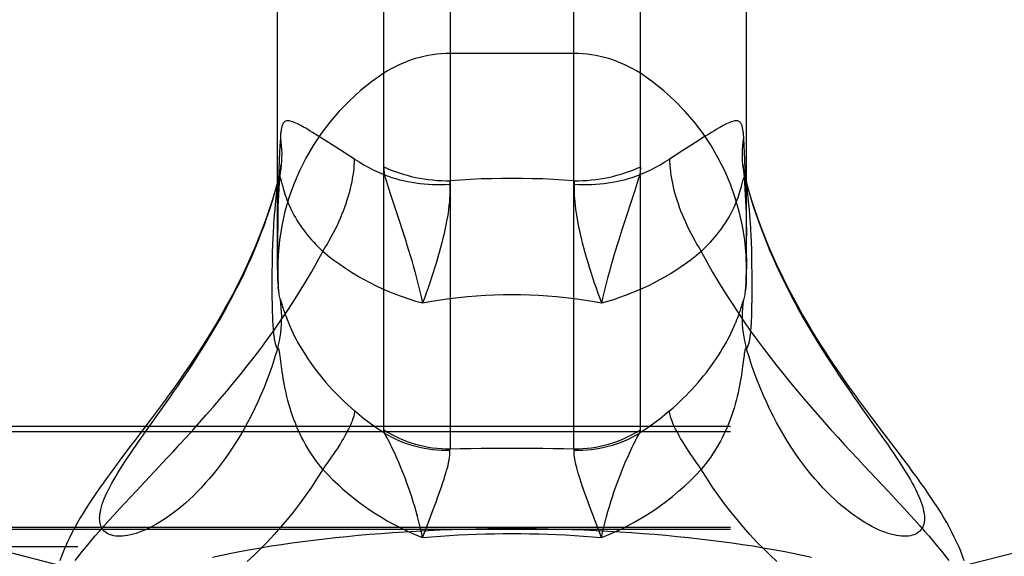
# Model space of a CAD drawing. Header units: inches. Extents: x 0 to 212, y 0 to 138.
# Tile 162 of 256: x 36.481 to 37.495, y 100.088 to 100.641. Entities that reach past the tile are written whole.
import ezdxf

# ---------------------------------------------------------------- set-up
doc = ezdxf.new("R2010")
doc.units = ezdxf.units.IN
doc.header["$LTSCALE"] = 11.6875
doc.header["$MEASUREMENT"] = 0
doc.linetypes.add('HIDDEN', pattern=[0.2, 0.1, -0.1])
doc.layers.get('0').update_dxf_attribs({"linetype": 'CONTINUOUS'})
doc.layers.add('DEFAULT_2', color=8, linetype='HIDDEN')

msp = doc.modelspace()

# ---------------------------------------------------------------- linework, layer by layer
at = {"color": 7, "linetype": 'Continuous'}
for p, q in [((36.9239, 102.2692), (36.9239, 100.199)), ((37.0514, 100.199), (37.0514, 102.2692)), ((36.8555, 100.2187), (36.8555, 102.2488)), ((37.1198, 100.2187), (37.1198, 102.2488)), ((36.7462, 100.3837), (36.7462, 102.0466)), ((37.2292, 100.3837), (37.2292, 102.0466)), ((36.746, 100.4719), (36.7462, 100.4727)), ((36.7462, 100.4725), (36.746, 100.4719)), ((37.2309, 100.4675), (37.2292, 100.4737)), ((37.2292, 100.4727), (37.2293, 100.4719)), ((37.2293, 100.4719), (37.2292, 100.4725)), ((37.2345, 100.4052), (37.2343, 100.411)), ((36.7407, 100.4023), (36.7406, 100.3966)), ((37.2347, 100.3995), (37.2345, 100.4052)), ((36.7406, 100.3966), (36.7405, 100.3911)), ((37.2348, 100.3939), (37.2347, 100.3995)), ((37.2348, 100.3884), (37.2348, 100.3939)), ((36.7404, 100.3829), (36.7404, 100.3744)), ((37.2349, 100.3801), (37.2348, 100.3884)), ((36.7404, 100.3744), (36.7404, 100.3626)), ((37.2349, 100.3685), (37.2349, 100.3801)), ((36.7404, 100.3626), (36.7404, 100.3544)), ((36.7471, 100.3624), (36.7471, 100.3624)), ((37.2281, 100.361), (37.2282, 100.3624)), ((37.2282, 100.3624), (37.2282, 100.3624)), ((37.2349, 100.3598), (37.2349, 100.3685)), ((36.7404, 100.3544), (36.7405, 100.3492)), ((36.7497, 100.3509), (36.7499, 100.3501)), ((37.2348, 100.3467), (37.2349, 100.3518)), ((37.2349, 100.3518), (37.2349, 100.3598)), ((36.7405, 100.3492), (36.7406, 100.3442)), ((36.7406, 100.3442), (36.7407, 100.3393)), ((36.7499, 100.3501), (36.7508, 100.3471)), ((36.7508, 100.3471), (36.7513, 100.3455)), ((36.7513, 100.3455), (36.752, 100.3435)), ((37.2243, 100.3463), (37.2254, 100.3501)), ((36.7492, 100.2921), (36.7488, 100.295)), ((36.7502, 100.2838), (36.7492, 100.2921)), ((36.6279, 100.2416), (36.6355, 100.2524)), ((36.6101, 100.2166), (36.6279, 100.2416)), ((36.6036, 100.2073), (36.6101, 100.2166)), ((37.3652, 100.2165), (37.3685, 100.2119)), ((36.9065, 100.1367), (36.9098, 100.1454)), ((36.9012, 100.1226), (36.9065, 100.1367)), ((37.0799, 100.1078), (37.0705, 100.1321)), ((36.8955, 100.1078), (36.9012, 100.1226))]:
    msp.add_line(p, q, dxfattribs=at)
for points in [[(36.7462, 100.4737), (36.7444, 100.4675), (36.7413, 100.4569), (36.7379, 100.4466), (36.7344, 100.4364), (36.7308, 100.4265), (36.727, 100.4168), (36.7231, 100.4072), (36.719, 100.3978), (36.7149, 100.3887), (36.7107, 100.3797), (36.7064, 100.3709), (36.702, 100.3623), (36.6975, 100.3538), (36.693, 100.3456), (36.6884, 100.3375), (36.6838, 100.3295), (36.6791, 100.3216), (36.6743, 100.3139), (36.6696, 100.3063), (36.6648, 100.2988), (36.6599, 100.2915), (36.655, 100.2842), (36.6501, 100.277), (36.6452, 100.27), (36.6403, 100.263), (36.6353, 100.2561), (36.6303, 100.2492), (36.6253, 100.2423), (36.6201, 100.2354), (36.615, 100.2285)], [(36.6355, 100.2524), (36.6394, 100.258), (36.6433, 100.2637), (36.6473, 100.2695), (36.6513, 100.2754), (36.6554, 100.2815), (36.6594, 100.2877), (36.6635, 100.294), (36.6676, 100.3004), (36.6717, 100.307), (36.6758, 100.3137), (36.6799, 100.3205), (36.684, 100.3275), (36.6881, 100.3345), (36.6921, 100.3418), (36.6961, 100.3491), (36.7001, 100.3566), (36.704, 100.3641), (36.7078, 100.3718), (36.7116, 100.3797), (36.7153, 100.3876), (36.7188, 100.3956), (36.7223, 100.4038), (36.7257, 100.412), (36.729, 100.4204), (36.7322, 100.4288), (36.7352, 100.4373), (36.7381, 100.4458), (36.7409, 100.4545), (36.7435, 100.4632), (36.746, 100.4719)], [(36.746, 100.4719), (36.7452, 100.4644), (36.7444, 100.4575), (36.7438, 100.4511), (36.7433, 100.4454), (36.7428, 100.4401), (36.7424, 100.4354), (36.7421, 100.4311), (36.7419, 100.4272), (36.7416, 100.4236), (36.7415, 100.4202), (36.7413, 100.4171), (36.7412, 100.414), (36.741, 100.411), (36.7409, 100.4081), (36.7407, 100.4023)], [(37.2343, 100.411), (37.2342, 100.414), (37.234, 100.4171), (37.2339, 100.4203), (37.2337, 100.4236), (37.2335, 100.4272), (37.2332, 100.4312), (37.2329, 100.4354), (37.2325, 100.4402), (37.2321, 100.4454), (37.2315, 100.4511), (37.2309, 100.4575), (37.2302, 100.4644), (37.2293, 100.4719)], [(37.2293, 100.4719), (37.2318, 100.4632), (37.2344, 100.4545), (37.2372, 100.4458), (37.2401, 100.4373), (37.2431, 100.4288), (37.2463, 100.4204), (37.2496, 100.412), (37.253, 100.4038), (37.2565, 100.3956), (37.2601, 100.3876), (37.2638, 100.3797), (37.2675, 100.3718), (37.2713, 100.3641), (37.2752, 100.3566), (37.2792, 100.3491), (37.2832, 100.3418), (37.2872, 100.3345), (37.2913, 100.3274), (37.2954, 100.3205), (37.2995, 100.3137), (37.3036, 100.307), (37.3077, 100.3004), (37.3118, 100.294), (37.3159, 100.2877), (37.32, 100.2815), (37.324, 100.2754), (37.328, 100.2695), (37.332, 100.2637), (37.3359, 100.258), (37.3398, 100.2524), (37.3437, 100.2469), (37.3474, 100.2416), (37.3652, 100.2165)], [(37.371, 100.2145), (37.3604, 100.2285), (37.3552, 100.2355), (37.3501, 100.2424), (37.345, 100.2492), (37.34, 100.2561), (37.335, 100.263), (37.3301, 100.27), (37.3252, 100.2771), (37.3203, 100.2842), (37.3154, 100.2915), (37.3106, 100.2989), (37.3057, 100.3063), (37.301, 100.3139), (37.2962, 100.3217), (37.2916, 100.3295), (37.2869, 100.3375), (37.2823, 100.3456), (37.2778, 100.3539), (37.2734, 100.3623), (37.269, 100.3709), (37.2647, 100.3797), (37.2604, 100.3887), (37.2563, 100.3979), (37.2522, 100.4072), (37.2483, 100.4168), (37.2445, 100.4265), (37.2409, 100.4365), (37.2374, 100.4466), (37.234, 100.457), (37.2309, 100.4675)], [(36.7405, 100.3911), (36.7405, 100.3884), (36.7404, 100.3829)], [(36.7471, 100.3624), (36.7472, 100.361), (36.7474, 100.3594), (36.7476, 100.3578), (36.7479, 100.3563), (36.7482, 100.3549), (36.7486, 100.3537), (36.749, 100.3528)], [(37.2263, 100.3528), (37.2268, 100.3537), (37.2271, 100.3549), (37.2274, 100.3563), (37.2277, 100.3578), (37.2279, 100.3594), (37.2281, 100.361)], [(36.746, 100.3019), (36.7471, 100.3061), (36.748, 100.3103), (36.7487, 100.3145), (36.7494, 100.3187), (36.7498, 100.3229), (36.7502, 100.3272), (36.7503, 100.3315), (36.7504, 100.3357), (36.7502, 100.34), (36.75, 100.3443), (36.7496, 100.3485), (36.749, 100.3528)], [(36.749, 100.3528), (36.7491, 100.3526), (36.7492, 100.3524), (36.7492, 100.3522), (36.7493, 100.3519), (36.7494, 100.3516), (36.7495, 100.3513), (36.7497, 100.3509)], [(37.2293, 100.3019), (37.2283, 100.3061), (37.2274, 100.3103), (37.2266, 100.3145), (37.226, 100.3187), (37.2255, 100.3229), (37.2252, 100.3272), (37.225, 100.3315), (37.225, 100.3357), (37.2251, 100.34), (37.2254, 100.3443), (37.2258, 100.3485), (37.2263, 100.3528)], [(37.2254, 100.3501), (37.2257, 100.3509), (37.2258, 100.3513), (37.2259, 100.3516), (37.226, 100.3519), (37.2261, 100.3522), (37.2262, 100.3524), (37.2263, 100.3526), (37.2263, 100.3528)], [(36.752, 100.3435), (36.7524, 100.3423), (36.7528, 100.341), (36.7533, 100.3396), (36.7538, 100.338), (36.7545, 100.3362), (36.7552, 100.3343), (36.756, 100.3322), (36.757, 100.3298), (36.758, 100.3273), (36.7592, 100.3246), (36.7605, 100.3217), (36.7619, 100.3187), (36.7634, 100.3156), (36.7651, 100.3124), (36.7668, 100.3091), (36.7687, 100.3057), (36.7707, 100.3023), (36.7728, 100.2989), (36.7751, 100.2954), (36.7774, 100.2918), (36.7798, 100.2883), (36.7823, 100.2848), (36.7849, 100.2813), (36.7875, 100.2778), (36.7903, 100.2744), (36.7931, 100.2709), (36.796, 100.2675), (36.799, 100.2641), (36.8021, 100.2607), (36.8052, 100.2574), (36.8084, 100.2541), (36.8117, 100.2508), (36.815, 100.2476), (36.8184, 100.2444), (36.8219, 100.2412), (36.8254, 100.2381)], [(37.1499, 100.2381), (37.1535, 100.2412), (37.1569, 100.2444), (37.1603, 100.2476), (37.1636, 100.2508), (37.1669, 100.2541), (37.1701, 100.2574), (37.1732, 100.2607), (37.1763, 100.2641), (37.1793, 100.2675), (37.1822, 100.2709), (37.185, 100.2744), (37.1878, 100.2778), (37.1905, 100.2813), (37.193, 100.2848), (37.1955, 100.2883), (37.198, 100.2918), (37.2003, 100.2954), (37.2025, 100.2988), (37.2046, 100.3023), (37.2066, 100.3057), (37.2085, 100.3091), (37.2103, 100.3124), (37.2119, 100.3156), (37.2134, 100.3187), (37.2148, 100.3217), (37.2161, 100.3246), (37.2173, 100.3273), (37.2184, 100.3298), (37.2193, 100.3322), (37.2201, 100.3343), (37.2209, 100.3362), (37.2215, 100.338), (37.222, 100.3396), (37.2225, 100.341), (37.223, 100.3423), (37.2233, 100.3435), (37.2237, 100.3445), (37.2243, 100.3463)], [(37.2293, 100.3019), (37.2302, 100.3036), (37.2309, 100.3055), (37.2315, 100.3076), (37.2321, 100.3098), (37.2325, 100.3121), (37.2329, 100.3144), (37.2332, 100.3167), (37.2335, 100.319), (37.2337, 100.3212), (37.2339, 100.3233), (37.234, 100.3255), (37.2342, 100.3277), (37.2343, 100.3299), (37.2344, 100.3322), (37.2345, 100.3345), (37.2346, 100.3369), (37.2347, 100.3393), (37.2347, 100.3417), (37.2348, 100.3467)], [(36.7407, 100.3393), (36.7408, 100.3369), (36.7408, 100.3345), (36.7409, 100.3322), (36.741, 100.3299), (36.7412, 100.3277), (36.7413, 100.3255), (36.7415, 100.3233), (36.7417, 100.3211), (36.7419, 100.3189), (36.7421, 100.3167), (36.7425, 100.3144), (36.7428, 100.3121), (36.7433, 100.3098), (36.7438, 100.3076), (36.7444, 100.3055), (36.7452, 100.3036), (36.746, 100.3019)], [(36.746, 100.3019), (36.7435, 100.2938), (36.7409, 100.2857), (36.7381, 100.2778), (36.7352, 100.27), (36.7322, 100.2624), (36.729, 100.2548), (36.7257, 100.2475), (36.7223, 100.2403), (36.7188, 100.2332), (36.7153, 100.2263), (36.7116, 100.2197), (36.7078, 100.2131), (36.704, 100.2068), (36.7001, 100.2007), (36.6961, 100.1948), (36.6921, 100.1891), (36.6881, 100.1836), (36.684, 100.1783), (36.6799, 100.1732), (36.6758, 100.1683), (36.6717, 100.1636), (36.6676, 100.1591), (36.6635, 100.1549), (36.6594, 100.1508), (36.6554, 100.1469), (36.6513, 100.1433), (36.6473, 100.1398), (36.6433, 100.1366), (36.6394, 100.1335), (36.6355, 100.1307), (36.6317, 100.128), (36.6279, 100.1255), (36.6242, 100.1232), (36.6206, 100.1211), (36.617, 100.1192), (36.6135, 100.1174), (36.6101, 100.1158), (36.6068, 100.1144), (36.6036, 100.1132), (36.6005, 100.1121), (36.5975, 100.1112), (36.5945, 100.1105), (36.5917, 100.1099), (36.589, 100.1095), (36.5865, 100.1092), (36.584, 100.1091), (36.5817, 100.1091), (36.5794, 100.1093), (36.5774, 100.1096), (36.5754, 100.1101), (36.5736, 100.1107), (36.5719, 100.1114), (36.5704, 100.1122), (36.5689, 100.1132), (36.5677, 100.1143), (36.5666, 100.1156), (36.5656, 100.1169), (36.5648, 100.1184), (36.5641, 100.12), (36.5636, 100.1217), (36.5632, 100.1235), (36.563, 100.1255), (36.5629, 100.1275), (36.563, 100.1297), (36.5632, 100.1319), (36.5636, 100.1343), (36.5641, 100.1368), (36.5648, 100.1394)], [(36.7488, 100.295), (36.7486, 100.2962), (36.7484, 100.2972), (36.7483, 100.2982), (36.7481, 100.299), (36.748, 100.2997), (36.7479, 100.3003), (36.7477, 100.3009), (36.7476, 100.3013), (36.7475, 100.3017), (36.7473, 100.302), (36.7472, 100.3023), (36.747, 100.3024), (36.7469, 100.3025), (36.7467, 100.3026), (36.7466, 100.3025), (36.7464, 100.3024), (36.7462, 100.3022), (36.746, 100.3019)], [(37.2293, 100.3019), (37.2291, 100.3022), (37.2289, 100.3024), (37.2288, 100.3025), (37.2286, 100.3026), (37.2284, 100.3025), (37.2283, 100.3024), (37.2281, 100.3023), (37.228, 100.302), (37.2279, 100.3017), (37.2277, 100.3013), (37.2276, 100.3009), (37.2275, 100.3003), (37.2273, 100.2997), (37.2272, 100.299), (37.227, 100.2982), (37.2269, 100.2973), (37.2267, 100.2962), (37.2266, 100.295), (37.2264, 100.2936)], [(37.2832, 100.1891), (37.2792, 100.1948), (37.2752, 100.2007), (37.2713, 100.2068), (37.2675, 100.2131), (37.2638, 100.2197), (37.2601, 100.2263), (37.2565, 100.2332), (37.253, 100.2403), (37.2496, 100.2475), (37.2463, 100.2548), (37.2431, 100.2624), (37.2401, 100.27), (37.2372, 100.2778), (37.2344, 100.2857), (37.2318, 100.2938), (37.2293, 100.3019)], [(37.2264, 100.2936), (37.2251, 100.2838), (37.2248, 100.2812), (37.2243, 100.2783), (37.2239, 100.2751), (37.2233, 100.2717), (37.2227, 100.2682), (37.222, 100.2645), (37.2213, 100.2608), (37.2205, 100.2569), (37.2195, 100.253), (37.2185, 100.249), (37.2175, 100.245), (37.2163, 100.241), (37.215, 100.2371), (37.2137, 100.2331), (37.2123, 100.2292), (37.2108, 100.2254), (37.2092, 100.2216), (37.2076, 100.2178), (37.2059, 100.2142), (37.2041, 100.2106), (37.2022, 100.207), (37.2003, 100.2035), (37.1983, 100.2001), (37.1963, 100.1968), (37.1941, 100.1935), (37.192, 100.1903), (37.1897, 100.1871), (37.1874, 100.184), (37.185, 100.181), (37.1826, 100.178)], [(36.7927, 100.178), (36.7903, 100.181), (36.7879, 100.184), (36.7856, 100.1871), (36.7834, 100.1903), (36.7812, 100.1935), (36.7791, 100.1968), (36.777, 100.2001), (36.775, 100.2035), (36.7731, 100.207), (36.7712, 100.2106), (36.7694, 100.2142), (36.7677, 100.2178), (36.7661, 100.2216), (36.7645, 100.2254), (36.763, 100.2292), (36.7616, 100.2331), (36.7603, 100.2371), (36.759, 100.241), (36.7579, 100.245), (36.7568, 100.249), (36.7558, 100.253), (36.7549, 100.2569), (36.754, 100.2608), (36.7533, 100.2645), (36.7526, 100.2682), (36.752, 100.2717), (36.7515, 100.2751), (36.751, 100.2783), (36.7506, 100.2812), (36.7502, 100.2838)], [(36.615, 100.2285), (36.6044, 100.2145), (36.5991, 100.2076), (36.5938, 100.2007), (36.5838, 100.1875)], [(36.8254, 100.2381), (36.8253, 100.2369), (36.8252, 100.2356), (36.8249, 100.2342), (36.8246, 100.2327), (36.8241, 100.2311), (36.8235, 100.2294), (36.8229, 100.2276), (36.8221, 100.2257), (36.8212, 100.2237), (36.8203, 100.2216), (36.8192, 100.2195), (36.818, 100.2172), (36.8168, 100.2148), (36.8154, 100.2124), (36.814, 100.2099), (36.8125, 100.2073), (36.8108, 100.2047), (36.8091, 100.2019), (36.8074, 100.1991), (36.8055, 100.1963), (36.8035, 100.1934), (36.8015, 100.1904), (36.7994, 100.1874), (36.7972, 100.1843), (36.795, 100.1812), (36.7927, 100.178)], [(36.8563, 100.2153), (36.8508, 100.2188), (36.8454, 100.2224), (36.8402, 100.2261), (36.8351, 100.23), (36.8302, 100.234), (36.8254, 100.2381)], [(37.1499, 100.2381), (37.1452, 100.234), (37.1402, 100.23), (37.1351, 100.2261), (37.1299, 100.2224), (37.1245, 100.2188), (37.1191, 100.2153)], [(37.1826, 100.178), (37.1803, 100.1812), (37.1781, 100.1843), (37.1759, 100.1874), (37.1738, 100.1904), (37.1718, 100.1934), (37.1698, 100.1963), (37.168, 100.1991), (37.1662, 100.2019), (37.1645, 100.2047), (37.1629, 100.2073), (37.1613, 100.2099), (37.1599, 100.2124), (37.1586, 100.2148), (37.1573, 100.2172), (37.1561, 100.2195), (37.1551, 100.2216), (37.1541, 100.2237), (37.1532, 100.2257), (37.1525, 100.2276), (37.1518, 100.2294), (37.1512, 100.2311), (37.1508, 100.2327), (37.1504, 100.2342), (37.1501, 100.2356), (37.15, 100.2369), (37.1499, 100.2381)], [(36.8563, 100.2153), (36.856, 100.2159), (36.8558, 100.2165), (36.8557, 100.2171), (36.8556, 100.2176), (36.8555, 100.2182), (36.8555, 100.2187)], [(36.8555, 100.2187), (36.8593, 100.2163), (36.8632, 100.2141), (36.8672, 100.2121), (36.8713, 100.2102), (36.8754, 100.2084), (36.8796, 100.2068), (36.8839, 100.2053), (36.8882, 100.204), (36.8926, 100.2028), (36.897, 100.2018), (36.9014, 100.201), (36.9059, 100.2003), (36.9104, 100.1997), (36.9149, 100.1993), (36.9194, 100.1991), (36.9239, 100.199)], [(37.0514, 100.199), (37.056, 100.1991), (37.0605, 100.1993), (37.065, 100.1997), (37.0695, 100.2003), (37.0739, 100.201), (37.0784, 100.2018), (37.0828, 100.2028), (37.0871, 100.204), (37.0914, 100.2053), (37.0957, 100.2068), (37.0999, 100.2084), (37.104, 100.2102), (37.1081, 100.2121), (37.1121, 100.2141), (37.116, 100.2163), (37.1198, 100.2187)], [(37.1191, 100.2153), (37.1193, 100.2159), (37.1195, 100.2165), (37.1197, 100.2171), (37.1198, 100.2176), (37.1198, 100.2182), (37.1198, 100.2187)], [(36.8955, 100.1078), (36.8943, 100.1132), (36.8931, 100.1185), (36.8917, 100.1239), (36.8904, 100.1293), (36.8889, 100.1345), (36.8874, 100.1397), (36.8859, 100.1447), (36.8843, 100.1497), (36.8827, 100.1545), (36.8811, 100.1592), (36.8794, 100.1638), (36.8778, 100.1682), (36.8762, 100.1725), (36.8745, 100.1766), (36.8729, 100.1805), (36.8713, 100.1843), (36.8698, 100.188), (36.8683, 100.1914), (36.8668, 100.1947), (36.8653, 100.1978), (36.8639, 100.2008), (36.8626, 100.2035), (36.8613, 100.206), (36.8602, 100.2083), (36.8591, 100.2103), (36.8581, 100.2122), (36.8571, 100.2138), (36.8563, 100.2153)], [(36.8563, 100.2153), (36.86, 100.2131), (36.8639, 100.2111), (36.8678, 100.2092), (36.8719, 100.2074), (36.8759, 100.2058), (36.8801, 100.2043), (36.8843, 100.203), (36.8885, 100.2018), (36.8928, 100.2007), (36.8971, 100.1998), (36.9015, 100.1991), (36.9059, 100.1985), (36.9103, 100.198), (36.9148, 100.1977), (36.9192, 100.1976), (36.9237, 100.1976)], [(37.0517, 100.1976), (37.0561, 100.1976), (37.0606, 100.1977), (37.065, 100.198), (37.0694, 100.1985), (37.0738, 100.1991), (37.0782, 100.1998), (37.0825, 100.2007), (37.0868, 100.2018), (37.0911, 100.203), (37.0953, 100.2043), (37.0994, 100.2058), (37.1035, 100.2074), (37.1075, 100.2092), (37.1114, 100.2111), (37.1153, 100.2131), (37.1191, 100.2153)], [(37.0799, 100.1078), (37.081, 100.1132), (37.0823, 100.1185), (37.0836, 100.1239), (37.085, 100.1293), (37.0864, 100.1345), (37.0879, 100.1397), (37.0895, 100.1447), (37.091, 100.1497), (37.0926, 100.1545), (37.0943, 100.1592), (37.0959, 100.1638), (37.0975, 100.1682), (37.0992, 100.1725), (37.1008, 100.1766), (37.1024, 100.1805), (37.104, 100.1843), (37.1056, 100.188), (37.1071, 100.1914), (37.1086, 100.1947), (37.11, 100.1978), (37.1114, 100.2008), (37.1127, 100.2035), (37.114, 100.206), (37.1152, 100.2083), (37.1163, 100.2103), (37.1173, 100.2122), (37.1182, 100.2138), (37.1191, 100.2153)], [(37.3685, 100.2119), (37.3749, 100.2028), (37.3779, 100.1984), (37.3808, 100.1942), (37.3836, 100.19), (37.3863, 100.1859), (37.3889, 100.182), (37.3913, 100.1781), (37.3937, 100.1743), (37.3959, 100.1707), (37.398, 100.1671), (37.3999, 100.1636), (37.4018, 100.1602), (37.4034, 100.157), (37.405, 100.1538), (37.4064, 100.1507), (37.4076, 100.1477), (37.4088, 100.1448), (37.4097, 100.142), (37.4106, 100.1394), (37.4112, 100.1368), (37.4118, 100.1343), (37.4121, 100.1319), (37.4124, 100.1297), (37.4124, 100.1275), (37.4124, 100.1255), (37.4121, 100.1235), (37.4118, 100.1217), (37.4112, 100.12), (37.4106, 100.1184), (37.4097, 100.1169), (37.4088, 100.1156), (37.4076, 100.1143), (37.4064, 100.1132), (37.405, 100.1122), (37.4034, 100.1114), (37.4018, 100.1107), (37.3999, 100.1101), (37.398, 100.1096), (37.3959, 100.1093), (37.3937, 100.1091), (37.3913, 100.1091), (37.3889, 100.1092), (37.3863, 100.1095), (37.3836, 100.1099), (37.3808, 100.1105), (37.3779, 100.1112), (37.3749, 100.1121), (37.3717, 100.1132), (37.3685, 100.1144), (37.3652, 100.1158), (37.3618, 100.1174), (37.3583, 100.1192), (37.3548, 100.1211), (37.3511, 100.1232), (37.3474, 100.1255), (37.3437, 100.128), (37.3398, 100.1307), (37.3359, 100.1335), (37.332, 100.1366), (37.328, 100.1398), (37.324, 100.1433), (37.32, 100.1469), (37.3159, 100.1508), (37.3118, 100.1549), (37.3077, 100.1591), (37.3036, 100.1636), (37.2995, 100.1683), (37.2954, 100.1732), (37.2913, 100.1783), (37.2872, 100.1836), (37.2832, 100.1891)], [(37.4534, 100.0839), (37.4517, 100.0887), (37.4498, 100.0936), (37.4478, 100.0984), (37.4456, 100.1033), (37.4432, 100.1083), (37.4407, 100.1132), (37.4381, 100.1182), (37.4354, 100.1231), (37.4325, 100.1281), (37.4295, 100.1331), (37.4264, 100.138), (37.4232, 100.143), (37.4198, 100.1481), (37.4163, 100.1532), (37.4127, 100.1585), (37.4088, 100.1639), (37.4048, 100.1695), (37.4006, 100.1752), (37.3962, 100.1812), (37.3915, 100.1875), (37.3866, 100.194), (37.371, 100.2145)], [(36.5648, 100.1394), (36.5656, 100.142), (36.5666, 100.1448), (36.5677, 100.1477), (36.5689, 100.1507), (36.5704, 100.1538), (36.5719, 100.157), (36.5736, 100.1602), (36.5754, 100.1636), (36.5774, 100.1671), (36.5794, 100.1707), (36.5817, 100.1743), (36.584, 100.1781), (36.5865, 100.182), (36.589, 100.1859), (36.5917, 100.19), (36.5945, 100.1942), (36.5975, 100.1985), (36.6005, 100.2028), (36.6036, 100.2073)], [(36.9237, 100.1976), (36.9237, 100.1978), (36.9237, 100.1981), (36.9237, 100.1983), (36.9237, 100.1986), (36.9238, 100.1988), (36.9239, 100.199)], [(36.9239, 100.199), (36.9346, 100.1993), (36.9453, 100.1995), (36.9559, 100.1997), (36.9665, 100.1998), (36.9771, 100.1999), (36.9877, 100.1999)], [(36.9877, 100.1999), (36.9982, 100.1999), (37.0088, 100.1998), (37.0194, 100.1997), (37.0301, 100.1995), (37.0407, 100.1993), (37.0514, 100.199)], [(37.0517, 100.1976), (37.0517, 100.1978), (37.0517, 100.1981), (37.0516, 100.1983), (37.0516, 100.1986), (37.0515, 100.1988), (37.0514, 100.199)], [(36.9098, 100.1454), (36.9113, 100.1496), (36.9127, 100.1536), (36.9141, 100.1574), (36.9153, 100.161), (36.9165, 100.1645), (36.9176, 100.1679), (36.9186, 100.171), (36.9195, 100.1741), (36.9203, 100.1769), (36.9211, 100.1796), (36.9217, 100.1821), (36.9222, 100.1845), (36.9227, 100.1867), (36.9231, 100.1888), (36.9234, 100.1906), (36.9236, 100.1923), (36.9237, 100.1939), (36.9237, 100.1952), (36.9237, 100.1965), (36.9237, 100.1976)], [(37.0705, 100.1321), (37.0671, 100.1411), (37.0656, 100.1454), (37.064, 100.1496), (37.0626, 100.1536), (37.0613, 100.1574), (37.06, 100.161), (37.0588, 100.1645), (37.0577, 100.1679), (37.0567, 100.171), (37.0558, 100.1741), (37.055, 100.1769), (37.0543, 100.1796), (37.0536, 100.1821), (37.0531, 100.1845), (37.0526, 100.1867), (37.0523, 100.1888), (37.052, 100.1906), (37.0518, 100.1923), (37.0516, 100.1939), (37.0516, 100.1952), (37.0516, 100.1965), (37.0517, 100.1976)], [(36.5838, 100.1875), (36.5792, 100.1812), (36.5747, 100.1752), (36.5705, 100.1695), (36.5665, 100.1639), (36.5626, 100.1585), (36.559, 100.1532), (36.5555, 100.1481), (36.5521, 100.143), (36.5489, 100.138), (36.5458, 100.133), (36.5428, 100.1281), (36.54, 100.1231), (36.5372, 100.1182), (36.5346, 100.1132), (36.5321, 100.1083), (36.5298, 100.1033), (36.5276, 100.0984), (36.5255, 100.0936), (36.5236, 100.0887), (36.5219, 100.0839)], [(36.7927, 100.178), (36.787, 100.1688), (36.7811, 100.1598), (36.775, 100.1511), (36.7688, 100.1425), (36.7624, 100.1342), (36.7559, 100.1262), (36.7493, 100.1183), (36.7426, 100.1108), (36.7358, 100.1035), (36.7289, 100.0965), (36.7219, 100.0897), (36.7149, 100.0832)], [(36.7927, 100.178), (36.7978, 100.1727), (36.8029, 100.1676), (36.8082, 100.1626), (36.8135, 100.1577), (36.8189, 100.1531), (36.8245, 100.1486), (36.83, 100.1442), (36.8357, 100.1401), (36.8414, 100.1361), (36.8472, 100.1322), (36.8531, 100.1286), (36.859, 100.1251), (36.865, 100.1218), (36.871, 100.1187), (36.8771, 100.1157), (36.8832, 100.1129), (36.8893, 100.1103), (36.8955, 100.1078)], [(37.0799, 100.1078), (37.0868, 100.1106), (37.0937, 100.1136), (37.1006, 100.1168), (37.1074, 100.1202), (37.1141, 100.1238), (37.1208, 100.1277), (37.1274, 100.1318), (37.1339, 100.1361), (37.1403, 100.1406), (37.1467, 100.1453), (37.153, 100.1502), (37.1591, 100.1554), (37.1652, 100.1607), (37.1711, 100.1663), (37.1769, 100.1721), (37.1826, 100.178)], [(37.2604, 100.0832), (37.2534, 100.0897), (37.2465, 100.0965), (37.2396, 100.1035), (37.2327, 100.1108), (37.226, 100.1183), (37.2194, 100.1262), (37.2129, 100.1342), (37.2065, 100.1425), (37.2003, 100.1511), (37.1942, 100.1598), (37.1883, 100.1688), (37.1826, 100.178)], [(36.8955, 100.1078), (36.9048, 100.1086), (36.9141, 100.1093), (36.9234, 100.1099), (36.9326, 100.1104), (36.9418, 100.1109), (36.9511, 100.1112), (36.9602, 100.1115), (36.9694, 100.1117), (36.9786, 100.1119), (36.9877, 100.1119)], [(36.9877, 100.1119), (36.9968, 100.1119), (37.0059, 100.1117), (37.0151, 100.1115), (37.0243, 100.1112), (37.0335, 100.1109), (37.0427, 100.1104), (37.052, 100.1099), (37.0613, 100.1093), (37.0706, 100.1086), (37.0799, 100.1078)]]:
    msp.add_lwpolyline(points, dxfattribs=at)
for start, end in [(180, 185.0624), (354.9376, 360)]:
    msp.add_arc((36.9877, 100.3837), 0.2415, start, end, dxfattribs=at)
at = {"layer": 'DEFAULT_2', "color": 8, "linetype": 'HIDDEN'}
for p, q in [((37.0514, 100.6062), (36.9239, 100.6062)), ((36.7875, 100.5216), (36.7823, 100.5249)), ((36.7931, 100.5181), (36.7875, 100.5216)), ((36.8052, 100.5105), (36.7931, 100.5181)), ((37.1793, 100.5163), (37.1636, 100.5063)), ((37.185, 100.5199), (37.1793, 100.5163)), ((36.8254, 100.4975), (36.8052, 100.5105)), ((37.1636, 100.5063), (37.1499, 100.4975)), ((37.2279, 100.4856), (37.2274, 100.4974)), ((36.7474, 100.4856), (36.7471, 100.4757)), ((36.7499, 100.4919), (36.7499, 100.4917)), ((37.2255, 100.4912), (37.2254, 100.4919)), ((37.226, 100.4874), (37.2255, 100.4913)), ((37.2256, 100.4907), (37.2255, 100.4912)), ((37.2283, 100.4757), (37.2279, 100.4856)), ((36.7472, 100.4773), (36.7462, 100.4737)), ((36.7471, 100.4757), (36.7468, 100.4673)), ((36.7499, 100.475), (36.751, 100.4709)), ((37.1163, 100.4721), (37.114, 100.465)), ((37.1182, 100.4784), (37.1163, 100.4721)), ((37.1191, 100.4813), (37.1182, 100.4784)), ((37.2285, 100.4673), (37.2283, 100.4757)), ((37.2292, 100.4725), (37.2283, 100.4757)), ((36.7468, 100.4673), (36.7467, 100.46)), ((36.8602, 100.4687), (36.8626, 100.4611)), ((37.114, 100.465), (37.11, 100.4528)), ((37.2287, 100.46), (37.2285, 100.4673)), ((36.7467, 100.46), (36.7465, 100.45)), ((36.8626, 100.4611), (36.8713, 100.4344)), ((37.11, 100.4528), (37.1056, 100.4392)), ((37.2289, 100.45), (37.2287, 100.46)), ((36.7464, 100.4435), (36.7463, 100.4311)), ((36.7465, 100.45), (36.7464, 100.4435)), ((37.229, 100.4403), (37.2289, 100.45)), ((36.8713, 100.4344), (36.8745, 100.4246)), ((37.1056, 100.4392), (37.1008, 100.4246)), ((37.2291, 100.4281), (37.229, 100.4403)), ((36.7463, 100.4311), (36.7462, 100.4163)), ((37.1008, 100.4246), (37.0975, 100.4143)), ((36.7462, 100.4163), (36.7463, 100.3961)), ((37.2291, 100.4044), (37.2291, 100.418)), ((37.2291, 100.3914), (37.2291, 100.405)), ((36.7462, 100.3989), (36.7463, 100.3891)), ((36.7463, 100.3877), (36.7463, 100.3961)), ((37.2291, 100.3961), (37.229, 100.3877)), ((37.229, 100.3847), (37.2291, 100.3914)), ((36.7463, 100.3891), (36.7463, 100.3826)), ((36.7464, 100.3802), (36.7463, 100.3877)), ((36.7463, 100.3826), (36.7464, 100.3785)), ((37.229, 100.3805), (37.229, 100.3847)), ((36.7464, 100.3785), (36.7465, 100.3746)), ((36.7467, 100.3677), (36.7468, 100.366)), ((36.7469, 100.3643), (36.7468, 100.3661)), ((36.7469, 100.3643), (36.7471, 100.3627)), ((36.7471, 100.3624), (36.7471, 100.3629)), ((37.2283, 100.3629), (37.2282, 100.3624)), ((37.2283, 100.3627), (37.2284, 100.3644)), ((37.2285, 100.366), (37.2286, 100.3677)), ((39.5502, 100.2222), (35.3992, 100.2222)), ((39.5502, 100.2166), (35.4047, 100.2166)), ((36.6189, 100.1753), (36.6319, 100.1891)), ((36.6005, 100.1556), (36.6189, 100.1753)), ((36.5889, 100.1432), (36.6005, 100.1556)), ((36.2909, 100.1387), (36.5239, 100.0785)), ((37.4515, 100.0785), (37.6844, 100.1387)), ((39.5502, 100.1182), (35.3992, 100.1182)), ((39.5502, 100.1161), (35.4047, 100.1161)), ((35.3717, 100.0985), (39.5502, 100.0985))]:
    msp.add_line(p, q, dxfattribs=at)
for points in [[(36.7823, 100.5249), (36.7798, 100.5264), (36.7774, 100.5279), (36.7751, 100.5292), (36.7728, 100.5305), (36.7707, 100.5317), (36.7687, 100.5327), (36.7668, 100.5337), (36.7651, 100.5345), (36.7634, 100.5353), (36.7619, 100.5359), (36.7605, 100.5363), (36.7592, 100.5367), (36.758, 100.5369), (36.757, 100.537), (36.756, 100.537), (36.7552, 100.5368), (36.7545, 100.5366), (36.7538, 100.5363), (36.7533, 100.5359), (36.7528, 100.5354), (36.7524, 100.5349), (36.752, 100.5344), (36.7516, 100.5338), (36.7513, 100.5332), (36.7511, 100.5326), (36.7508, 100.5319), (36.7506, 100.5312), (36.7504, 100.5305), (36.7502, 100.5298), (36.7501, 100.529), (36.7499, 100.5282), (36.7498, 100.5274), (36.7497, 100.5265), (36.7495, 100.5256), (36.7494, 100.5247), (36.7493, 100.5237), (36.7492, 100.5226), (36.7492, 100.5215), (36.7491, 100.5203), (36.749, 100.5191)], [(37.2263, 100.5191), (37.2263, 100.5203), (37.2262, 100.5215), (37.2261, 100.5226), (37.226, 100.5237), (37.2259, 100.5247), (37.2258, 100.5256), (37.2257, 100.5265), (37.2255, 100.5274), (37.2254, 100.5282), (37.2252, 100.529), (37.2251, 100.5298), (37.2249, 100.5305), (37.2247, 100.5312), (37.2245, 100.5319), (37.2243, 100.5326), (37.224, 100.5332), (37.2237, 100.5338), (37.2233, 100.5344), (37.223, 100.5349), (37.2225, 100.5354), (37.222, 100.5359), (37.2215, 100.5363), (37.2209, 100.5366), (37.2201, 100.5368), (37.2193, 100.537), (37.2184, 100.537), (37.2173, 100.5369), (37.2161, 100.5367), (37.2148, 100.5363), (37.2134, 100.5359), (37.2119, 100.5353), (37.2103, 100.5345), (37.2085, 100.5337), (37.2066, 100.5327), (37.2046, 100.5317), (37.2025, 100.5305), (37.2003, 100.5292), (37.198, 100.5279), (37.1955, 100.5264), (37.193, 100.5249), (37.1905, 100.5233), (37.185, 100.5199)], [(36.749, 100.5191), (36.7486, 100.5113), (36.7482, 100.5041), (36.7479, 100.4974), (36.7474, 100.4856)], [(36.749, 100.5191), (36.7496, 100.5152), (36.75, 100.5112), (36.7502, 100.5072), (36.7504, 100.5033), (36.7503, 100.4993), (36.7502, 100.4953), (36.7499, 100.4919)], [(37.2254, 100.4919), (37.2252, 100.4953), (37.225, 100.4993), (37.225, 100.5033), (37.2251, 100.5072), (37.2254, 100.5112), (37.2258, 100.5152), (37.2263, 100.5191)], [(37.2274, 100.4974), (37.2271, 100.5041), (37.2268, 100.5113), (37.2263, 100.5191)], [(36.7927, 100.4022), (36.795, 100.406), (36.7972, 100.4097), (36.7994, 100.4135), (36.8015, 100.4174), (36.8035, 100.4212), (36.8055, 100.425), (36.8074, 100.4289), (36.8091, 100.4328), (36.8108, 100.4366), (36.8125, 100.4405), (36.814, 100.4443), (36.8154, 100.4481), (36.8168, 100.4519), (36.818, 100.4557), (36.8192, 100.4595), (36.8203, 100.4632), (36.8212, 100.4669), (36.8221, 100.4705), (36.8229, 100.4741), (36.8235, 100.4776), (36.8241, 100.4811), (36.8246, 100.4845), (36.8249, 100.4879), (36.8252, 100.4912), (36.8253, 100.4944), (36.8254, 100.4975)], [(36.8254, 100.4975), (36.8302, 100.4945), (36.8351, 100.4916), (36.8402, 100.4889), (36.8454, 100.4862), (36.8508, 100.4837), (36.8563, 100.4813)], [(37.1191, 100.4813), (37.1246, 100.4837), (37.1299, 100.4862), (37.1351, 100.4889), (37.1402, 100.4916), (37.1452, 100.4945), (37.1499, 100.4975)], [(37.1499, 100.4975), (37.15, 100.4944), (37.1501, 100.4912), (37.1504, 100.4879), (37.1508, 100.4845), (37.1512, 100.4811), (37.1518, 100.4776), (37.1525, 100.4741), (37.1532, 100.4705), (37.1541, 100.4669), (37.1551, 100.4632), (37.1561, 100.4595), (37.1573, 100.4557), (37.1586, 100.4519), (37.1599, 100.4481), (37.1613, 100.4443), (37.1629, 100.4405), (37.1645, 100.4366), (37.1662, 100.4328), (37.168, 100.4289), (37.1698, 100.425), (37.1718, 100.4212), (37.1738, 100.4174), (37.1759, 100.4135), (37.1781, 100.4097), (37.1803, 100.406), (37.1826, 100.4022)], [(36.7462, 100.4115), (36.7463, 100.418), (36.7463, 100.4244), (36.7464, 100.4306), (36.7465, 100.4366), (36.7466, 100.4426), (36.7468, 100.4485), (36.7471, 100.4544), (36.7474, 100.4604), (36.7478, 100.4665), (36.7482, 100.4727), (36.7487, 100.479), (36.7493, 100.4855), (36.7499, 100.4919)], [(36.7497, 100.49), (36.7496, 100.4893), (36.7495, 100.4885), (36.7493, 100.4876), (36.7492, 100.4866), (36.749, 100.4856), (36.7488, 100.4845), (36.7486, 100.4833), (36.7483, 100.4821), (36.748, 100.4808), (36.7477, 100.4794), (36.7473, 100.478)], [(36.7498, 100.4913), (36.7494, 100.4874), (36.7487, 100.4835), (36.748, 100.4796)], [(36.7499, 100.4917), (36.7498, 100.4912), (36.7498, 100.4906)], [(36.8555, 100.4894), (36.8555, 100.4881), (36.8556, 100.4868), (36.8557, 100.4854), (36.8558, 100.4841), (36.856, 100.4827), (36.8563, 100.4813)], [(36.8555, 100.4894), (36.8593, 100.4877), (36.8632, 100.4861), (36.8672, 100.4846), (36.8713, 100.4832), (36.8754, 100.4819), (36.8796, 100.4808), (36.8839, 100.4797), (36.8882, 100.4787), (36.8926, 100.4779), (36.897, 100.4771), (36.9014, 100.4765), (36.9059, 100.476), (36.9104, 100.4756), (36.9149, 100.4753), (36.9194, 100.4751), (36.9239, 100.4751)], [(37.0514, 100.4751), (37.056, 100.4751), (37.0605, 100.4753), (37.065, 100.4756), (37.0695, 100.476), (37.0739, 100.4765), (37.0784, 100.4771), (37.0828, 100.4779), (37.0871, 100.4787), (37.0914, 100.4797), (37.0957, 100.4808), (37.0999, 100.4819), (37.104, 100.4832), (37.1081, 100.4846), (37.1121, 100.4861), (37.116, 100.4877), (37.1198, 100.4894)], [(37.1198, 100.4894), (37.1198, 100.4881), (37.1198, 100.4868), (37.1197, 100.4854), (37.1195, 100.4841), (37.1193, 100.4827), (37.1191, 100.4813)], [(37.2254, 100.4919), (37.226, 100.4855), (37.2266, 100.479), (37.2271, 100.4727), (37.2275, 100.4665), (37.2279, 100.4604), (37.2282, 100.4544), (37.2285, 100.4485), (37.2287, 100.4426), (37.2288, 100.4366), (37.2289, 100.4306), (37.229, 100.4244), (37.2291, 100.418)], [(37.2283, 100.4768), (37.228, 100.478), (37.2276, 100.4794), (37.2273, 100.4808), (37.227, 100.4821), (37.2267, 100.4833), (37.2265, 100.4845), (37.2263, 100.4856), (37.2261, 100.4867), (37.226, 100.4876), (37.2259, 100.4885), (37.2257, 100.4893), (37.2257, 100.49)], [(37.2283, 100.4757), (37.2274, 100.4796), (37.2266, 100.4835), (37.226, 100.4874)], [(36.748, 100.4796), (36.7471, 100.4757), (36.7462, 100.4725)], [(36.7462, 100.4727), (36.7462, 100.473), (36.7464, 100.4739), (36.7466, 100.4748), (36.7467, 100.4755), (36.7469, 100.4762), (36.747, 100.4768), (36.7473, 100.478)], [(36.7472, 100.4773), (36.7473, 100.4778), (36.7475, 100.4782), (36.7476, 100.4785), (36.7477, 100.4787), (36.7479, 100.4789), (36.748, 100.4791), (36.7481, 100.4791), (36.7483, 100.4791), (36.7484, 100.479), (36.7486, 100.4788), (36.7488, 100.4785), (36.749, 100.478), (36.7492, 100.4775), (36.7494, 100.4768), (36.7496, 100.476), (36.7499, 100.475)], [(36.8563, 100.4813), (36.8571, 100.4784), (36.8581, 100.4753), (36.8602, 100.4687)], [(36.8563, 100.4813), (36.86, 100.4799), (36.8639, 100.4786), (36.8678, 100.4774), (36.8719, 100.4763), (36.8759, 100.4753), (36.8801, 100.4744), (36.8843, 100.4737), (36.8885, 100.473), (36.8928, 100.4724), (36.8971, 100.472), (36.9015, 100.4716), (36.9059, 100.4714), (36.9103, 100.4712), (36.9148, 100.4712), (36.9192, 100.4713), (36.9237, 100.4715)], [(36.9239, 100.4751), (36.9238, 100.4745), (36.9237, 100.4739), (36.9237, 100.4733), (36.9237, 100.4727), (36.9237, 100.4721), (36.9237, 100.4715)], [(36.9877, 100.4776), (36.9771, 100.4775), (36.9665, 100.4773), (36.9559, 100.477), (36.9453, 100.4765), (36.9346, 100.4759), (36.9239, 100.4751)], [(37.0514, 100.4751), (37.0407, 100.4759), (37.0301, 100.4765), (37.0194, 100.477), (37.0088, 100.4773), (36.9982, 100.4775), (36.9877, 100.4776)], [(37.0514, 100.4751), (37.0515, 100.4745), (37.0516, 100.4739), (37.0516, 100.4733), (37.0517, 100.4727), (37.0517, 100.4721), (37.0517, 100.4715)], [(37.0517, 100.4715), (37.0561, 100.4713), (37.0606, 100.4712), (37.065, 100.4712), (37.0694, 100.4714), (37.0738, 100.4716), (37.0782, 100.472), (37.0825, 100.4724), (37.0868, 100.473), (37.0911, 100.4737), (37.0953, 100.4744), (37.0994, 100.4753), (37.1035, 100.4763), (37.1075, 100.4774), (37.1114, 100.4786), (37.1153, 100.4799), (37.1191, 100.4813)], [(37.1826, 100.4022), (37.185, 100.4046), (37.1874, 100.407), (37.1897, 100.4094), (37.192, 100.4118), (37.1941, 100.4143), (37.1963, 100.4168), (37.1983, 100.4192), (37.2003, 100.4218), (37.2022, 100.4243), (37.2041, 100.4268), (37.2059, 100.4294), (37.2076, 100.432), (37.2092, 100.4346), (37.2108, 100.4373), (37.2123, 100.4399), (37.2137, 100.4425), (37.215, 100.4452), (37.2163, 100.4479), (37.2175, 100.4505), (37.2185, 100.4531), (37.2195, 100.4556), (37.2205, 100.4581), (37.2213, 100.4605), (37.222, 100.4629), (37.2227, 100.4651), (37.2233, 100.4672), (37.2239, 100.4691), (37.2243, 100.4709), (37.2248, 100.4724), (37.2251, 100.4738), (37.2254, 100.475), (37.2257, 100.476), (37.226, 100.4768), (37.2262, 100.4775), (37.2264, 100.478), (37.2266, 100.4785), (37.2267, 100.4788), (37.2269, 100.479), (37.227, 100.4791), (37.2272, 100.4791), (37.2273, 100.4791), (37.2275, 100.4789), (37.2276, 100.4787), (37.2277, 100.4785), (37.2279, 100.4782), (37.228, 100.4778), (37.2281, 100.4773), (37.2292, 100.4737)], [(37.2283, 100.4768), (37.2284, 100.4762), (37.2286, 100.4755), (37.2288, 100.4748), (37.2289, 100.4739), (37.2291, 100.473), (37.2292, 100.4727)], [(36.751, 100.4709), (36.7515, 100.4691), (36.752, 100.4672), (36.7526, 100.4651), (36.7533, 100.4629), (36.754, 100.4605), (36.7549, 100.4581), (36.7558, 100.4556), (36.7568, 100.4531), (36.7579, 100.4505), (36.759, 100.4479), (36.7603, 100.4452), (36.7616, 100.4426), (36.763, 100.4399), (36.7645, 100.4373), (36.7661, 100.4346), (36.7677, 100.432), (36.7694, 100.4294), (36.7712, 100.4268), (36.7731, 100.4243), (36.775, 100.4218), (36.777, 100.4192), (36.7791, 100.4168), (36.7812, 100.4143), (36.7834, 100.4118), (36.7856, 100.4094), (36.7879, 100.407), (36.7903, 100.4046), (36.7927, 100.4022)], [(36.9237, 100.4715), (36.9237, 100.4688), (36.9237, 100.4661), (36.9237, 100.4632), (36.9236, 100.4601), (36.9234, 100.4568), (36.9231, 100.4533), (36.9227, 100.4497), (36.9222, 100.4459), (36.9217, 100.4419), (36.9211, 100.4379), (36.9203, 100.4337), (36.9195, 100.4294), (36.9186, 100.425), (36.9176, 100.4205), (36.9165, 100.4159), (36.9153, 100.4112), (36.9141, 100.4063), (36.9127, 100.4014), (36.9113, 100.3964), (36.9098, 100.3913), (36.9082, 100.3861), (36.9065, 100.3808), (36.9048, 100.3755), (36.903, 100.3702), (36.9012, 100.3649), (36.8993, 100.3595), (36.8974, 100.3542), (36.8955, 100.349)], [(37.0517, 100.4715), (37.0516, 100.4688), (37.0516, 100.4661), (37.0516, 100.4632), (37.0518, 100.4601), (37.052, 100.4568), (37.0523, 100.4533), (37.0526, 100.4497), (37.0531, 100.4459), (37.0536, 100.4419), (37.0543, 100.4379), (37.055, 100.4337), (37.0558, 100.4294), (37.0567, 100.425), (37.0577, 100.4205), (37.0588, 100.4159), (37.06, 100.4112), (37.0613, 100.4064), (37.0626, 100.4014), (37.064, 100.3964), (37.0656, 100.3913), (37.0671, 100.3861), (37.0688, 100.3809), (37.0705, 100.3756), (37.0723, 100.3702), (37.0742, 100.3649), (37.0761, 100.3595), (37.078, 100.3542), (37.0799, 100.349)], [(36.8745, 100.4246), (36.8778, 100.4143), (36.8794, 100.4091), (36.8811, 100.4037), (36.8827, 100.3983), (36.8843, 100.3929), (36.8859, 100.3874), (36.8874, 100.3818), (36.8889, 100.3763), (36.8904, 100.3707), (36.8917, 100.3652), (36.8931, 100.3597), (36.8943, 100.3543), (36.8955, 100.349)], [(37.2291, 100.4074), (37.2291, 100.4104), (37.2291, 100.4281)], [(37.0975, 100.4143), (37.0959, 100.4091), (37.0943, 100.4037), (37.0926, 100.3983), (37.091, 100.3929), (37.0895, 100.3874), (37.0879, 100.3818), (37.0864, 100.3763), (37.085, 100.3707), (37.0836, 100.3652), (37.0823, 100.3597), (37.081, 100.3543), (37.0799, 100.349)], [(36.6319, 100.1891), (36.6385, 100.1962), (36.6452, 100.2035), (36.652, 100.2109), (36.6588, 100.2184), (36.6657, 100.2261), (36.6727, 100.234), (36.6797, 100.242), (36.6867, 100.2502), (36.6938, 100.2585), (36.7008, 100.267), (36.7079, 100.2757), (36.7149, 100.2845), (36.7219, 100.2935), (36.7289, 100.3026), (36.7358, 100.312), (36.7426, 100.3214), (36.7493, 100.331), (36.7559, 100.3408), (36.7624, 100.3507), (36.7688, 100.3607), (36.775, 100.3709), (36.7811, 100.3812), (36.787, 100.3917), (36.7927, 100.4022)], [(36.8955, 100.349), (36.8885, 100.351), (36.8816, 100.3532), (36.8748, 100.3556), (36.868, 100.3582), (36.8612, 100.3609), (36.8546, 100.3637), (36.848, 100.3668), (36.8414, 100.37), (36.835, 100.3734), (36.8286, 100.377), (36.8224, 100.3807), (36.8162, 100.3847), (36.8102, 100.3888), (36.8042, 100.3931), (36.7984, 100.3976), (36.7927, 100.4022)], [(37.1826, 100.4022), (37.1776, 100.3981), (37.1724, 100.3941), (37.1672, 100.3902), (37.1618, 100.3865), (37.1564, 100.3829), (37.1509, 100.3795), (37.1453, 100.3762), (37.1396, 100.373), (37.1339, 100.37), (37.1281, 100.3671), (37.1222, 100.3644), (37.1163, 100.3618), (37.1103, 100.3593), (37.1043, 100.357), (37.0983, 100.3548), (37.0922, 100.3527), (37.086, 100.3508), (37.0799, 100.349)], [(37.1826, 100.4022), (37.1883, 100.3917), (37.1942, 100.3812), (37.2003, 100.3709), (37.2065, 100.3607), (37.2129, 100.3507), (37.2194, 100.3408), (37.226, 100.331), (37.2327, 100.3214), (37.2396, 100.312), (37.2465, 100.3026), (37.2534, 100.2935), (37.2604, 100.2845), (37.2675, 100.2757), (37.2745, 100.267), (37.2816, 100.2585), (37.2886, 100.2502), (37.2956, 100.242), (37.3026, 100.234), (37.3096, 100.2261), (37.3165, 100.2184), (37.3234, 100.2109), (37.3302, 100.2034), (37.3369, 100.1962), (37.3435, 100.1891), (37.35, 100.1821), (37.3749, 100.1556)], [(37.229, 100.3877), (37.2289, 100.3802), (37.2289, 100.3768), (37.2288, 100.3736), (37.2287, 100.3708), (37.2286, 100.3683)], [(36.7467, 100.3683), (36.7466, 100.3708), (36.7465, 100.3736), (36.7465, 100.3768), (36.7464, 100.3802)], [(36.7465, 100.3746), (36.7465, 100.3728), (36.7466, 100.371), (36.7467, 100.3693), (36.7468, 100.3661)], [(37.2287, 100.3693), (37.2287, 100.371), (37.2288, 100.3728), (37.2289, 100.3746), (37.2289, 100.3765), (37.229, 100.3805)], [(37.2287, 100.3693), (37.2285, 100.3661), (37.2284, 100.3643)], [(36.9877, 100.3578), (36.9786, 100.3577), (36.9694, 100.3574), (36.9602, 100.357), (36.9511, 100.3564), (36.9418, 100.3556), (36.9326, 100.3546), (36.9234, 100.3535), (36.9141, 100.3522), (36.9048, 100.3507), (36.8955, 100.349)], [(37.0799, 100.349), (37.0706, 100.3507), (37.0613, 100.3522), (37.052, 100.3535), (37.0427, 100.3546), (37.0335, 100.3556), (37.0243, 100.3564), (37.0151, 100.357), (37.0059, 100.3574), (36.9968, 100.3577), (36.9877, 100.3578)], [(37.3749, 100.1556), (37.3865, 100.1432), (37.392, 100.1372), (37.3975, 100.1313), (37.4027, 100.1256), (37.4077, 100.12), (37.4126, 100.1145), (37.4173, 100.1091), (37.4218, 100.1038), (37.426, 100.0987), (37.4301, 100.0937), (37.4339, 100.0888), (37.4375, 100.0841)], [(36.5378, 100.0841), (36.5414, 100.0888), (36.5452, 100.0937), (36.5493, 100.0987), (36.5536, 100.1038), (36.5581, 100.1091), (36.5627, 100.1145), (36.5676, 100.12), (36.5726, 100.1256), (36.5779, 100.1313), (36.5833, 100.1372), (36.5889, 100.1432)], [(36.6792, 100.0877), (36.6887, 100.0898), (36.6985, 100.0918), (36.7085, 100.0937), (36.7186, 100.0955), (36.729, 100.0973), (36.7395, 100.0991), (36.7502, 100.1007), (36.761, 100.1023), (36.772, 100.1038), (36.7832, 100.1052), (36.7945, 100.1065), (36.8059, 100.1078), (36.8174, 100.109), (36.8291, 100.1101), (36.8409, 100.1112), (36.8528, 100.1121), (36.8647, 100.113), (36.8768, 100.1138), (36.8889, 100.1145), (36.9011, 100.1151), (36.9134, 100.1157), (36.9257, 100.1161), (36.938, 100.1165), (36.9504, 100.1168), (36.9628, 100.117), (36.9752, 100.1171), (36.9877, 100.1172)], [(36.9877, 100.1172), (37.0001, 100.1171), (37.0125, 100.117), (37.0249, 100.1168), (37.0373, 100.1165), (37.0497, 100.1161), (37.062, 100.1157), (37.0742, 100.1151), (37.0864, 100.1145), (37.0986, 100.1138), (37.1106, 100.113), (37.1226, 100.1121), (37.1344, 100.1112), (37.1462, 100.1101), (37.1579, 100.109), (37.1694, 100.1078), (37.1809, 100.1065), (37.1922, 100.1052), (37.2033, 100.1038), (37.2143, 100.1023), (37.2252, 100.1007), (37.2359, 100.0991), (37.2464, 100.0973), (37.2567, 100.0955), (37.2669, 100.0937), (37.2768, 100.0918), (37.2866, 100.0898), (37.2962, 100.0877)]]:
    msp.add_lwpolyline(points, dxfattribs=at)
for centre, radius, start, end in [((36.9239, 100.4812), 0.125, 90, 123.1848), ((37.0514, 100.4812), 0.125, 56.8152, 90), ((36.9877, 100.3837), 0.2415, 123.1848, 180), ((36.9877, 100.3837), 0.2415, 0, 56.8152)]:
    msp.add_arc(centre, radius, start, end, dxfattribs=at)

doc.saveas('drawing.dxf')
